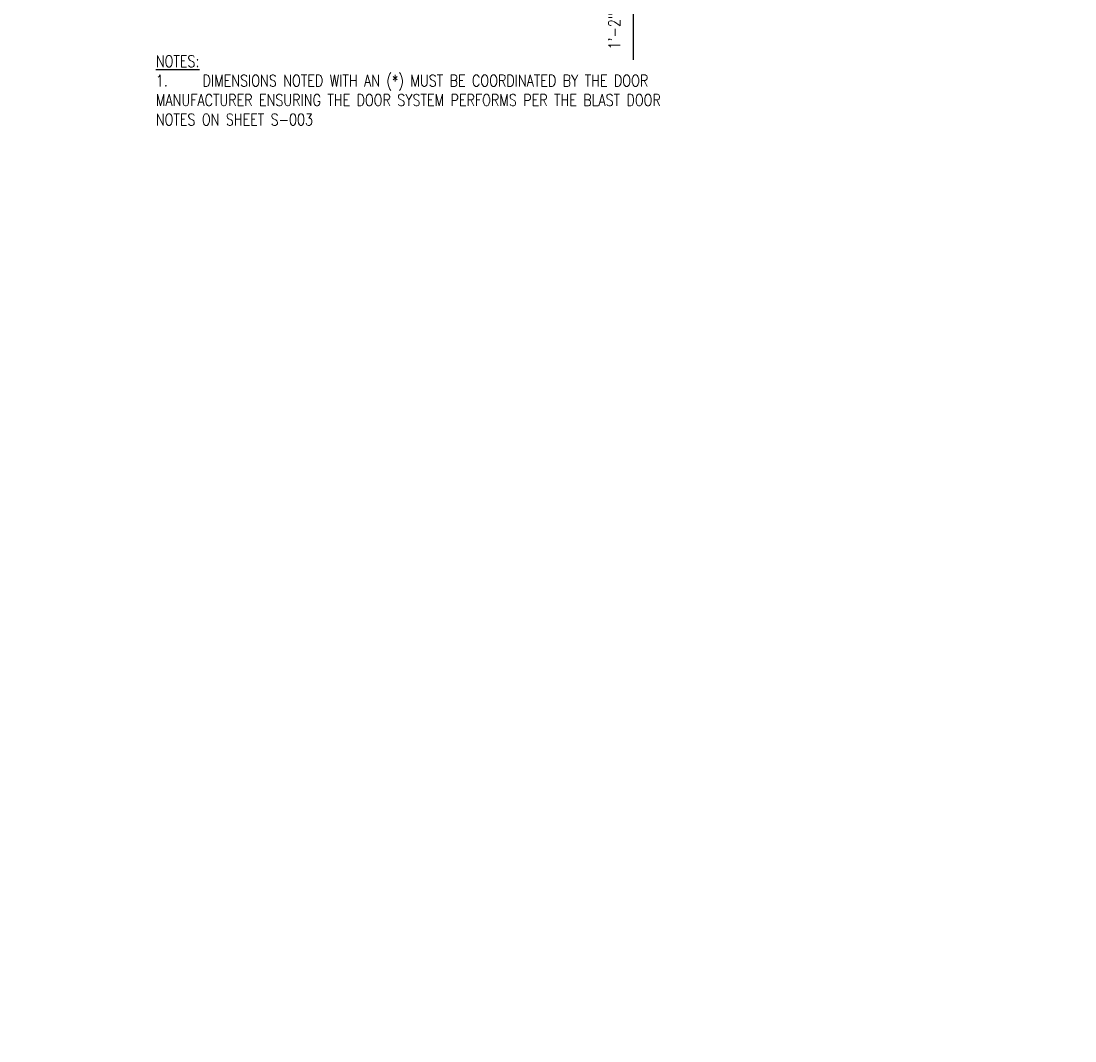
# Model space of a CAD drawing. Header units: inches. Extents: x -364 to 2682, y 0 to 504.
# Tile 14 of 19: x 1449 to 1720, y 0 to 262. Entities that reach past the tile are written whole.
import ezdxf
from ezdxf import colors
from ezdxf.entities.mleader import LeaderData, LeaderLine
from ezdxf.math import Vec2, Vec3

# ---------------------------------------------------------------- set-up
doc = ezdxf.new("R2010")
doc.units = ezdxf.units.IN
doc.header["$MEASUREMENT"] = 0
doc.layers.add('S-ANNO-DIMS', color=1, linetype='Continuous')
doc.layers.add('S-ANNO-TEXT', color=2, linetype='Continuous')
doc.styles.add('Annotative', font='romans.shx', dxfattribs={"width": 0.8, "height": 0.125})
doc.dimstyles.new('Annotative', dxfattribs={"dimscale": 0, "dimtxt": 0.125, "dimasz": 0.125, "dimexe": 0.179688, "dimexo": 0.0625, "dimgap": 0.09, "dimtad": 1, "dimdec": 3, "dimzin": 3, "dimdsep": 46, "dimlunit": 4, "dimtxsty": 'Annotative', "dimcen": 0.09, "dimclrt": 2, "dimazin": 2, "dimtfac": 1, "dimtdec": 3, "dimtmove": 1, "dimatfit": 3, "dimfxl": 1, "dimtfill": 1, "dimfrac": 2, "dimtolj": 1, "dimtzin": 0, "dimarcsym": 0})

# ---------------------------------------------------------------- blocks, each defined once
blk = doc.blocks.new('*D82')
at = {"layer": 'S-ANNO-DIMS', "color": 0, "lineweight": -2, "transparency": 16777216}
for p, q in [((1571.27, 290.27), (1611.12, 290.27)), ((1606.81, 287.27), (1606.81, 279.27)), ((1538.5, 276.27), (1611.12, 276.27)), ((1606.81, 252.28), (1606.81, 276.27))]:
    blk.add_line(p, q, dxfattribs=at)
at = {"layer": 'S-ANNO-DIMS', "color": 0, "transparency": 16777216}
for points in [[(1606.31, 287.27), (1607.31, 287.27), (1606.81, 290.27)], [(1606.31, 279.27), (1607.31, 279.27), (1606.81, 276.27)]]:
    blk.add_solid(points, dxfattribs=at)
at = {"layer": 'S-ANNO-DIMS', "color": 2, "transparency": 16777216, "insert": (1602.36, 262.73), "char_height": 3, "attachment_point": 5, "rotation": 90, "style": 'Annotative', "bg_fill": 3, "box_fill_scale": 1.25, "bg_fill_color": 256, "bg_fill_true_color": 13158600, "bg_fill_transparency": 0}
blk.add_mtext('\\A1;1\'-2" (*)', dxfattribs=at)

msp = doc.modelspace()

# ---------------------------------------------------------------- dimensions: what is measured, and where the dimension line sits
at = {"layer": 'S-ANNO-DIMS'}
dim = msp.add_linear_dim(base=(1606.8059, 276.2742), p1=(1569.7668, 290.2742), p2=(1536.9993, 276.2742), angle=90, text='<> (*)', dimstyle='Annotative', override={"dimpost": '\\X'}, dxfattribs=at)
dim.commit()
dim.dimension.update_dxf_attribs({"geometry": '*D82', "text_midpoint": (1606.8059, 262.7257), "dimtype": 160})

# ---------------------------------------------------------------- next in the draw order: texts
at = {"layer": 'S-ANNO-TEXT', "insert": (1483.9311, 253.392), "char_height": 3, "width": 149.915134, "attachment_point": 1, "style": 'Annotative'}
msp.add_mtext('\\A1;{\\LNOTES:\\P\\pxi-3,l3,t3;}1.^IDIMENSIONS NOTED WITH AN (*) MUST BE COORDINATED BY THE DOOR MANUFACTURER ENSURING THE DOOR SYSTEM PERFORMS PER THE BLAST DOOR NOTES ON SHEET S-003 ', dxfattribs=at)

# ---------------------------------------------------------------- next in the draw order: leaders
at = {"layer": 'S-ANNO-TEXT', "linetype": 'Continuous', "lineweight": -3}
ml = msp.add_multileader_mtext('Standard', dxfattribs=at)
ml.set_content('\\pxi-3,l3,t3;1.^IDIMENSIONS NOTED WITH AN (*) MUST BE COORDINATED BY THE DOOR MANUFACTURER ENSURING THE DOOR SYSTEM PERFORMS PER THE BLAST DOOR NOTES ON SHEET S-003. \\P\\pi0,l0,tz;\\P\\pi-3,l3,t3;2.^ISEE SHEETS S-503, S-504, S-511 AND S-512 FOR INFORMATION NOT SHOWN.', color=2, style='Annotative')
ml.set_leader_properties(color=1)
ml.build(insert=Vec2(0, 0))
ml.multileader.update_dxf_attribs({"text_right_attachment_type": 6, "dogleg_length": 0.125, "arrow_head_size": 8, "scale": 16})
ctx = ml.context
ctx.base_point, ctx.scale, ctx.char_height, ctx.arrow_head_size, ctx.plane_origin = Vec3(801.4005, 255.8056), 16, 2, 8, Vec3(-73.4369, -634.2455)
ctx.right_attachment = 6
notes = []
notes.append((ctx, [(0, (0, 0, 0), (0, 0), (1, 0), 1, [])]))
ctx.mtext.insert, ctx.mtext.width, ctx.mtext.defined_height = Vec3(803.4005, 256.9961), 117.442194, 21.2951
for ctx, leaders in notes:
    for number, flags, end, landing, length, lines in leaders:
        leader = LeaderData()
        leader.index, (leader.has_last_leader_line, leader.has_dogleg_vector, leader.attachment_direction) = number, flags
        leader.last_leader_point, leader.dogleg_vector, leader.dogleg_length = Vec3(end), Vec3(landing), length
        for number, points, colour, breaks in lines:
            line = LeaderLine()
            line.index, line.vertices, line.color, line.breaks = number, Vec3.list(points), colors.encode_raw_color(colour), breaks
            leader.lines.append(line)
        ctx.leaders.append(leader)

doc.saveas('drawing.dxf')
